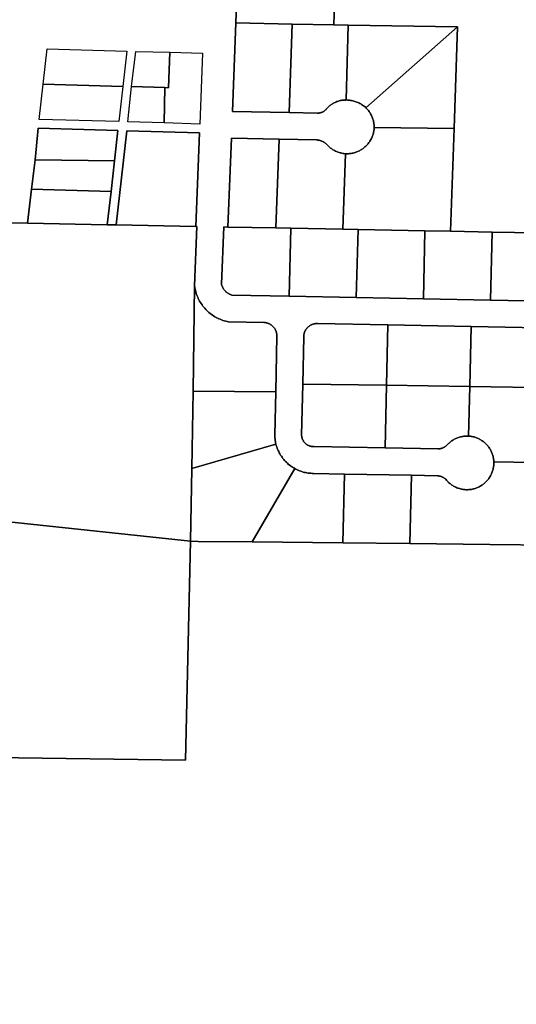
# Model space of a CAD drawing. Header units: feet. Extents: x 1267057 to 1687180, y 137439 to 673336.
# Tile 100 of 159: x 1335667 to 1336593, y 436612 to 438448. Entities that reach past the tile are written whole.
import ezdxf

# ---------------------------------------------------------------- set-up
doc = ezdxf.new("R2010")
doc.units = ezdxf.units.FT
doc.header["$MEASUREMENT"] = 0
doc.layers.add('mercercounty', color=247, linetype='Continuous')

msp = doc.modelspace()

# ---------------------------------------------------------------- linework, layer by layer
at = {"layer": 'mercercounty'}
for points in [[(1336547.9, 438052), (1336470.3, 438053.3), (1336477.1, 438244.8), (1336483.3, 438434.7), (1336279.7, 438437.6), (1336252.7, 438438.2), (1336256.5, 438558.2), (1336264.1, 438794.1), (1336264.8, 438824.8), (1336728.5, 438709.5), (1336727.6, 438678.8), (1336709.2, 438049.2), (1336673.3, 438049.8), (1336547.9, 438052)], [(1336256.5, 438558.2), (1336252.7, 438438.2), (1336174.7, 438439.8), (1336069.7, 438441.9), (1336074.3, 438561.8), (1336256.5, 438558.2)], [(1336069.7, 438441.9), (1336174.7, 438439.8), (1336169.5, 438274.8), (1336063.5, 438276.9), (1336069.7, 438441.9)], [(1336252.7, 438438.2), (1336279.7, 438437.6), (1336275.9, 438298.3), (1336274.3, 438298.2), (1336272.6, 438298.2), (1336271, 438298.1), (1336269.3, 438297.9), (1336267.7, 438297.6), (1336266.1, 438297.4), (1336264.5, 438297), (1336262.8, 438296.6), (1336261.3, 438296.1), (1336259.7, 438295.6), (1336258.1, 438295.1), (1336256.6, 438294.4), (1336255.1, 438293.8), (1336253.6, 438293), (1336252.1, 438292.3), (1336250.7, 438291.4), (1336249.3, 438290.6), (1336247.9, 438289.7), (1336246.6, 438288.7), (1336245.3, 438287.7), (1336244, 438286.6), (1336242.8, 438285.5), (1336241.6, 438284.4), (1336240.4, 438283.2), (1336239.3, 438282), (1336238.2, 438280.7), (1336237.7, 438280.2), (1336237.2, 438279.7), (1336236.7, 438279.2), (1336236.2, 438278.7), (1336235.6, 438278.2), (1336235, 438277.8), (1336234.5, 438277.4), (1336233.9, 438277), (1336233.3, 438276.6), (1336232.6, 438276.3), (1336232, 438275.9), (1336231.3, 438275.6), (1336230.7, 438275.3), (1336230, 438275.1), (1336229.3, 438274.8), (1336228.7, 438274.6), (1336228, 438274.4), (1336227.3, 438274.3), (1336226.6, 438274.1), (1336225.9, 438274), (1336225.2, 438273.9), (1336224.4, 438273.8), (1336223.7, 438273.8), (1336223, 438273.8), (1336222.3, 438273.8), (1336169.5, 438274.8), (1336174.7, 438439.8), (1336252.7, 438438.2)], [(1336312.6, 438283.9), (1336311.1, 438285.2), (1336309.5, 438286.4), (1336307.9, 438287.6), (1336306.2, 438288.8), (1336304.5, 438289.8), (1336302.8, 438290.8), (1336301, 438291.8), (1336299.2, 438292.7), (1336297.4, 438293.5), (1336295.5, 438294.3), (1336293.6, 438295), (1336291.7, 438295.6), (1336289.8, 438296.2), (1336287.9, 438296.7), (1336285.9, 438297.1), (1336283.9, 438297.5), (1336281.9, 438297.8), (1336280, 438298), (1336278, 438298.2), (1336275.9, 438298.3), (1336279.7, 438437.6), (1336483.3, 438434.7), (1336312.6, 438283.9)], [(1336328, 438246.8), (1336328, 438248.6), (1336327.8, 438250.4), (1336327.7, 438252.2), (1336327.5, 438254), (1336327.2, 438255.7), (1336326.8, 438257.5), (1336326.4, 438259.2), (1336326, 438261), (1336325.5, 438262.7), (1336324.9, 438264.4), (1336324.3, 438266), (1336323.6, 438267.7), (1336322.8, 438269.3), (1336322, 438270.9), (1336321.2, 438272.5), (1336320.3, 438274), (1336319.3, 438275.6), (1336318.3, 438277), (1336317.3, 438278.5), (1336316.2, 438279.9), (1336315, 438281.3), (1336313.8, 438282.6), (1336312.6, 438283.9), (1336483.3, 438434.7), (1336477.1, 438244.8), (1336328, 438246.8)], [(1335710.9, 438327.9), (1335718.2, 438393.7), (1335866.7, 438389.4), (1335859.3, 438323.6), (1335851.9, 438257.9), (1335703.5, 438262.1), (1335710.9, 438327.9)], [(1335710.9, 438327.9), (1335718.2, 438393.7), (1335866.7, 438389.4), (1335859.3, 438323.6), (1335710.9, 438327.9)], [(1335946.6, 438387.1), (1336007.6, 438385.3), (1336005.1, 438319.4), (1336002.6, 438253.4), (1335936, 438255.4), (1335868.4, 438257.3), (1335875.7, 438323.1), (1335883.2, 438388.9), (1335946.6, 438387.1)], [(1335946.6, 438387.1), (1335944.1, 438321.1), (1335937.7, 438321.3), (1335875.7, 438323.1), (1335883.2, 438388.9), (1335946.6, 438387.1)], [(1335936, 438255.4), (1335937.7, 438321.3), (1335944.1, 438321.1), (1335946.6, 438387.1), (1336007.6, 438385.3), (1336005.1, 438319.4), (1336002.6, 438253.4), (1335936, 438255.4)], [(1335859.3, 438323.6), (1335851.9, 438257.9), (1335703.5, 438262.1), (1335710.9, 438327.9), (1335859.3, 438323.6)], [(1335936, 438255.4), (1335868.4, 438257.3), (1335875.7, 438323.1), (1335937.7, 438321.3), (1335936, 438255.4)], [(1335843.7, 438184.5), (1335695.5, 438186.5), (1335701.6, 438245.6), (1335850.1, 438241.3), (1335843.7, 438184.5)], [(1335995.4, 438062.4), (1335846.7, 438065.2), (1335866.5, 438240.9), (1336001.9, 438236.9), (1335995.4, 438062.4)], [(1336297.9, 438056.6), (1336269.3, 438057.1), (1336274.7, 438198), (1336276.4, 438197.9), (1336278.2, 438197.9), (1336280, 438198), (1336281.8, 438198.2), (1336283.6, 438198.4), (1336285.3, 438198.6), (1336287.1, 438199), (1336288.8, 438199.3), (1336290.6, 438199.8), (1336292.3, 438200.3), (1336294, 438200.9), (1336295.6, 438201.5), (1336297.3, 438202.2), (1336298.9, 438202.9), (1336300.5, 438203.7), (1336302.1, 438204.6), (1336303.6, 438205.5), (1336305.1, 438206.4), (1336306.6, 438207.4), (1336308, 438208.5), (1336309.4, 438209.6), (1336310.8, 438210.8), (1336312.1, 438212), (1336313.4, 438213.2), (1336314.6, 438214.5), (1336315.8, 438215.9), (1336316.9, 438217.2), (1336318, 438218.7), (1336319, 438220.1), (1336320, 438221.6), (1336320.9, 438223.1), (1336321.8, 438224.7), (1336322.7, 438226.3), (1336323.4, 438227.9), (1336324.1, 438229.5), (1336324.8, 438231.2), (1336325.4, 438232.8), (1336325.9, 438234.5), (1336326.4, 438236.3), (1336326.8, 438238), (1336327.2, 438239.8), (1336327.5, 438241.5), (1336327.7, 438243.3), (1336327.9, 438245.1), (1336328, 438246.8), (1336477.1, 438244.8), (1336470.3, 438053.3), (1336422.4, 438054.1), (1336297.9, 438056.6)], [(1336055.3, 438061.2), (1336061.6, 438227), (1336150.6, 438225.2), (1336144.3, 438059.5), (1336055.3, 438061.2)], [(1336172.8, 438059), (1336144.3, 438059.5), (1336150.6, 438225.2), (1336220.6, 438223.8), (1336221.5, 438223.7), (1336222.5, 438223.6), (1336223.5, 438223.5), (1336224.4, 438223.3), (1336225.4, 438223.1), (1336226.3, 438222.9), (1336227.3, 438222.6), (1336228.2, 438222.3), (1336229.1, 438222), (1336230, 438221.7), (1336230.9, 438221.3), (1336231.8, 438220.9), (1336232.6, 438220.4), (1336233.5, 438219.9), (1336234.3, 438219.4), (1336235.1, 438218.9), (1336235.9, 438218.3), (1336236.7, 438217.7), (1336237.5, 438217.1), (1336238.2, 438216.5), (1336238.9, 438215.8), (1336240.1, 438214.5), (1336241.3, 438213.2), (1336242.6, 438212), (1336243.9, 438210.8), (1336245.3, 438209.6), (1336246.7, 438208.5), (1336248.1, 438207.5), (1336249.6, 438206.5), (1336251.1, 438205.5), (1336252.7, 438204.6), (1336254.2, 438203.8), (1336255.8, 438203), (1336257.4, 438202.2), (1336259.1, 438201.5), (1336260.8, 438200.9), (1336262.4, 438200.3), (1336264.2, 438199.8), (1336265.9, 438199.4), (1336267.6, 438199), (1336269.4, 438198.6), (1336271.1, 438198.3), (1336272.9, 438198.1), (1336274.7, 438198), (1336269.3, 438057.1), (1336172.8, 438059)], [(1335837.3, 438127.6), (1335688.9, 438131.9), (1335695.5, 438186.5), (1335843.7, 438184.5), (1335837.3, 438127.6)], [(1335830.3, 438065.5), (1335681.7, 438068.4), (1335688.9, 438131.9), (1335837.3, 438127.6), (1335830.3, 438065.5)], [(1335450.6, 438072.8), (1335615.5, 438069.7), (1335609.6, 437512.5), (1335646.9, 437511.6), (1335985.5, 437475.3), (1335976.2, 437066.9), (1335619.1, 437071.8), (1335629.4, 437430.7), (1335575.5, 437513.3), (1335546.9, 437514), (1335557.4, 437869.5), (1335256.3, 437877.1), (1335256.4, 437889.7), (1335257.9, 437928.2), (1335425.9, 437925), (1335427.3, 437999), (1335442.1, 437998.7), (1335444.7, 438072.9), (1335450.6, 438072.8)], [(1335681.7, 438068.4), (1335830.3, 438065.5), (1335846.7, 438065.2), (1335995.4, 438062.4), (1335997.3, 438062.4), (1335993, 437951.4), (1335990.5, 437755.4), (1335987.9, 437610.8), (1335985.5, 437475.3), (1335646.9, 437511.6), (1335609.6, 437512.5), (1335615.5, 438069.7), (1335681.7, 438068.4)], [(1336169.3, 437932.4), (1336062.5, 437934.5), (1336061.5, 437934.8), (1336060.6, 437935.1), (1336059.7, 437935.5), (1336058.8, 437935.8), (1336057.9, 437936.3), (1336057.1, 437936.7), (1336056.2, 437937.2), (1336055.4, 437937.7), (1336054.6, 437938.3), (1336053.8, 437938.8), (1336053, 437939.4), (1336052.3, 437940), (1336051.5, 437940.7), (1336050.8, 437941.4), (1336050.1, 437942.1), (1336049.5, 437942.8), (1336048.8, 437943.5), (1336048.2, 437944.3), (1336047.7, 437945.1), (1336047.1, 437945.9), (1336046.6, 437946.7), (1336046.1, 437947.5), (1336045.6, 437948.4), (1336045.2, 437949.3), (1336044.8, 437950.1), (1336044.4, 437951), (1336044, 437952), (1336043.7, 437952.9), (1336043.4, 437953.8), (1336043.2, 437954.8), (1336047.3, 438061.4), (1336055.3, 438061.2), (1336144.3, 438059.5), (1336172.8, 438059), (1336169.3, 437932.4)], [(1336294.5, 437929.9), (1336169.3, 437932.4), (1336172.8, 438059), (1336269.3, 438057.1), (1336297.9, 438056.6), (1336294.5, 437929.9)], [(1336419.7, 437927.4), (1336294.5, 437929.9), (1336297.9, 438056.6), (1336422.4, 438054.1), (1336419.7, 437927.4)], [(1336544.9, 437925), (1336419.7, 437927.4), (1336422.4, 438054.1), (1336470.3, 438053.3), (1336547.9, 438052), (1336544.9, 437925)], [(1336544.9, 437925), (1336547.9, 438052), (1336673.3, 438049.8), (1336669.9, 437915.1), (1336643.1, 437923), (1336544.9, 437925)], [(1335990.5, 437755.4), (1335993, 437951.4), (1335993.4, 437948.7), (1335993.9, 437946), (1335994.5, 437943.3), (1335995.2, 437940.7), (1335996, 437938.1), (1335996.8, 437935.5), (1335997.8, 437932.9), (1335998.8, 437930.4), (1336000, 437927.9), (1336001.2, 437925.4), (1336002.5, 437923), (1336003.9, 437920.7), (1336005.3, 437918.4), (1336006.9, 437916.1), (1336008.5, 437913.9), (1336010.2, 437911.8), (1336012, 437909.7), (1336013.8, 437907.7), (1336015.7, 437905.7), (1336017.7, 437903.9), (1336019.8, 437902), (1336021.9, 437900.3), (1336024, 437898.6), (1336026.3, 437897.1), (1336028.5, 437895.5), (1336030.9, 437894.1), (1336033.2, 437892.8), (1336035.7, 437891.5), (1336038.1, 437890.3), (1336040.6, 437889.2), (1336043.2, 437888.2), (1336045.8, 437887.3), (1336048.4, 437886.5), (1336051, 437885.8), (1336053.6, 437885.1), (1336056.3, 437884.6), (1336122, 437883.3), (1336122.9, 437883.2), (1336123.8, 437883.2), (1336124.6, 437883.1), (1336125.5, 437883), (1336126.3, 437882.8), (1336127.2, 437882.6), (1336128, 437882.4), (1336128.9, 437882.2), (1336129.7, 437881.9), (1336130.5, 437881.6), (1336131.3, 437881.3), (1336132.1, 437880.9), (1336132.9, 437880.5), (1336133.7, 437880.1), (1336134.4, 437879.7), (1336135.2, 437879.2), (1336135.9, 437878.7), (1336136.6, 437878.2), (1336137.3, 437877.7), (1336138, 437877.1), (1336138.6, 437876.5), (1336139.2, 437875.9), (1336139.8, 437875.3), (1336140.4, 437874.6), (1336141, 437874), (1336141.5, 437873.3), (1336142, 437872.6), (1336142.5, 437871.8), (1336143, 437871.1), (1336143.4, 437870.3), (1336143.8, 437869.6), (1336144.2, 437868.8), (1336144.5, 437868), (1336144.9, 437867.2), (1336145.1, 437866.4), (1336145.4, 437865.5), (1336145.7, 437864.7), (1336145.9, 437863.8), (1336146, 437863), (1336146.2, 437862.1), (1336146.3, 437861.3), (1336146.4, 437860.4), (1336146.5, 437859.5), (1336146.5, 437858.7), (1336146.5, 437857.8), (1336144.3, 437753.7), (1335990.5, 437755.4)], [(1336353.5, 437878.7), (1336351.1, 437766.1), (1336194.6, 437768.2), (1336196.5, 437856.8), (1336196.5, 437857.7), (1336196.6, 437858.6), (1336196.7, 437859.4), (1336196.8, 437860.3), (1336196.9, 437861.1), (1336197.1, 437862), (1336197.3, 437862.8), (1336197.6, 437863.7), (1336197.9, 437864.5), (1336198.2, 437865.3), (1336198.5, 437866.1), (1336198.8, 437866.9), (1336199.2, 437867.7), (1336199.6, 437868.5), (1336200.1, 437869.3), (1336200.5, 437870), (1336201, 437870.7), (1336201.5, 437871.4), (1336202.1, 437872.1), (1336202.6, 437872.8), (1336203.2, 437873.4), (1336203.8, 437874), (1336204.5, 437874.7), (1336205.1, 437875.2), (1336205.8, 437875.8), (1336206.5, 437876.3), (1336207.2, 437876.8), (1336207.9, 437877.3), (1336208.7, 437877.8), (1336209.4, 437878.2), (1336210.2, 437878.6), (1336211, 437879), (1336211.8, 437879.4), (1336212.6, 437879.7), (1336213.4, 437880), (1336214.2, 437880.2), (1336215.1, 437880.5), (1336215.9, 437880.7), (1336216.8, 437880.9), (1336217.6, 437881), (1336218.5, 437881.1), (1336219.4, 437881.2), (1336220.3, 437881.3), (1336221.1, 437881.3), (1336222, 437881.3), (1336353.5, 437878.7)], [(1336351.1, 437766.1), (1336353.5, 437878.7), (1336508.7, 437875.7), (1336506.1, 437763.9), (1336351.1, 437766.1)], [(1336508.7, 437875.7), (1336635.4, 437873.2), (1336668.6, 437863.4), (1336666.1, 437761.6), (1336506.1, 437763.9), (1336508.7, 437875.7)], [(1335987.9, 437610.8), (1335990.5, 437755.4), (1336144.3, 437753.7), (1336142.5, 437673.4), (1336142.6, 437670.9), (1336142.8, 437668.4), (1336143, 437666), (1336143.3, 437663.5), (1336143.7, 437661.1), (1336144.2, 437658.7), (1336144.8, 437656.3), (1335987.9, 437610.8)], [(1336348.5, 437649.3), (1336215.1, 437651.8), (1336214.3, 437651.8), (1336213.5, 437651.8), (1336212.7, 437651.9), (1336211.9, 437652), (1336211.2, 437652.1), (1336210.4, 437652.3), (1336209.6, 437652.4), (1336208.9, 437652.6), (1336208.1, 437652.9), (1336207.4, 437653.1), (1336206.7, 437653.4), (1336205.9, 437653.7), (1336205.2, 437654), (1336204.5, 437654.4), (1336203.8, 437654.7), (1336203.2, 437655.2), (1336202.5, 437655.6), (1336201.9, 437656), (1336201.2, 437656.5), (1336200.6, 437657), (1336200, 437657.5), (1336199.4, 437658), (1336198.9, 437658.6), (1336198.4, 437659.1), (1336197.8, 437659.7), (1336197.3, 437660.3), (1336196.9, 437661), (1336196.4, 437661.6), (1336196, 437662.3), (1336195.6, 437662.9), (1336195.2, 437663.6), (1336194.8, 437664.3), (1336194.5, 437665), (1336194.2, 437665.7), (1336193.9, 437666.5), (1336193.7, 437667.2), (1336193.4, 437668), (1336193.2, 437668.7), (1336193, 437669.5), (1336192.9, 437670.3), (1336192.8, 437671), (1336192.7, 437671.8), (1336192.6, 437672.6), (1336192.6, 437673.4), (1336194.6, 437768.2), (1336351.1, 437766.1), (1336348.5, 437649.3)], [(1336351.1, 437766.1), (1336506.1, 437763.9), (1336503.9, 437671.4), (1336502.2, 437671.4), (1336500.5, 437671.5), (1336498.7, 437671.4), (1336497, 437671.3), (1336495.3, 437671.1), (1336493.6, 437670.9), (1336491.9, 437670.6), (1336490.2, 437670.3), (1336488.6, 437669.9), (1336486.9, 437669.4), (1336485.3, 437668.9), (1336483.6, 437668.3), (1336482, 437667.7), (1336480.5, 437667), (1336478.9, 437666.3), (1336477.4, 437665.5), (1336475.9, 437664.6), (1336474.4, 437663.7), (1336473, 437662.8), (1336471.6, 437661.8), (1336470.2, 437660.8), (1336468.9, 437659.7), (1336467.6, 437658.5), (1336466.3, 437657.4), (1336465.1, 437656.2), (1336463.9, 437654.9), (1336462.8, 437653.6), (1336462.1, 437653), (1336461.4, 437652.5), (1336460.6, 437652), (1336459.9, 437651.5), (1336459.1, 437651), (1336458.3, 437650.6), (1336457.5, 437650.2), (1336456.7, 437649.8), (1336455.9, 437649.4), (1336455.1, 437649.1), (1336454.2, 437648.8), (1336453.4, 437648.5), (1336452.5, 437648.3), (1336451.6, 437648.1), (1336450.7, 437647.9), (1336449.9, 437647.8), (1336449, 437647.6), (1336448.1, 437647.5), (1336447.2, 437647.5), (1336348.5, 437649.3), (1336351.1, 437766.1)], [(1335987.9, 437610.8), (1336144.8, 437656.3), (1336145.4, 437653.9), (1336146.2, 437651.6), (1336147, 437649.2), (1336147.9, 437646.9), (1336148.8, 437644.7), (1336149.9, 437642.4), (1336151, 437640.2), (1336152.2, 437638.1), (1336153.5, 437636), (1336154.8, 437633.9), (1336156.2, 437631.9), (1336157.7, 437629.9), (1336159.2, 437628), (1336160.8, 437626.1), (1336162.5, 437624.3), (1336164.2, 437622.6), (1336166, 437620.9), (1336167.8, 437619.2), (1336169.7, 437617.7), (1336171.7, 437616.1), (1336173.7, 437614.7), (1336175.7, 437613.3), (1336177.8, 437612), (1336180, 437610.8), (1336100.1, 437474.1), (1335999.8, 437475.1), (1335985.5, 437475.3), (1335987.9, 437610.8)], [(1336100.1, 437474.1), (1336180, 437610.8), (1336182.1, 437609.7), (1336184.2, 437608.6), (1336186.4, 437607.6), (1336188.7, 437606.7), (1336190.9, 437605.9), (1336193.2, 437605.1), (1336195.5, 437604.4), (1336197.9, 437603.8), (1336200.2, 437603.3), (1336202.6, 437602.9), (1336205, 437602.5), (1336207.4, 437602.2), (1336209.8, 437602), (1336212.2, 437601.9), (1336214.6, 437601.8), (1336272.5, 437600.7), (1336269.6, 437472.3), (1336100.1, 437474.1)], [(1336269.6, 437472.3), (1336272.5, 437600.7), (1336397.3, 437598.4), (1336394.2, 437471), (1336269.6, 437472.3)]]:
    msp.add_lwpolyline(points, close=True, dxfattribs=at)
for points in [[(1336074.3, 438561.8), (1336069.7, 438441.9), (1336063.5, 438276.9), (1336169.5, 438274.8), (1336222.3, 438273.8), (1336223, 438273.8), (1336223.7, 438273.8), (1336224.4, 438273.8), (1336225.2, 438273.9), (1336225.9, 438274), (1336226.6, 438274.1), (1336227.3, 438274.3), (1336228, 438274.4), (1336228.7, 438274.6), (1336229.3, 438274.8), (1336230, 438275.1), (1336230.7, 438275.3), (1336231.3, 438275.6), (1336232, 438275.9), (1336232.6, 438276.3), (1336233.3, 438276.6), (1336233.9, 438277), (1336234.5, 438277.4), (1336235, 438277.8), (1336235.6, 438278.2), (1336236.2, 438278.7), (1336236.7, 438279.2), (1336237.2, 438279.7), (1336237.7, 438280.2), (1336238.2, 438280.7), (1336239.3, 438282), (1336240.4, 438283.2), (1336241.6, 438284.4), (1336242.8, 438285.5), (1336244, 438286.6), (1336245.3, 438287.7), (1336246.6, 438288.7), (1336247.9, 438289.7), (1336249.3, 438290.6), (1336250.7, 438291.4), (1336252.1, 438292.3), (1336253.6, 438293), (1336255.1, 438293.8), (1336256.6, 438294.4), (1336258.1, 438295.1), (1336259.7, 438295.6), (1336261.3, 438296.1), (1336262.8, 438296.6), (1336264.5, 438297), (1336266.1, 438297.4), (1336267.7, 438297.6), (1336269.3, 438297.9), (1336271, 438298.1), (1336272.6, 438298.2), (1336274.3, 438298.2), (1336275.9, 438298.3), (1336278, 438298.2), (1336280, 438298), (1336281.9, 438297.8), (1336283.9, 438297.5), (1336285.9, 438297.1), (1336287.9, 438296.7), (1336289.8, 438296.2), (1336291.7, 438295.6), (1336293.6, 438295), (1336295.5, 438294.3), (1336297.4, 438293.5), (1336299.2, 438292.7), (1336301, 438291.8), (1336302.8, 438290.8), (1336304.5, 438289.8), (1336306.2, 438288.8), (1336307.9, 438287.6), (1336309.5, 438286.4), (1336311.1, 438285.2), (1336312.6, 438283.9), (1336313.8, 438282.6), (1336315, 438281.3), (1336316.2, 438279.9), (1336317.3, 438278.5), (1336318.3, 438277), (1336319.3, 438275.6), (1336320.3, 438274), (1336321.2, 438272.5), (1336322, 438270.9), (1336322.8, 438269.3), (1336323.6, 438267.7), (1336324.3, 438266), (1336324.9, 438264.4), (1336325.5, 438262.7), (1336326, 438261), (1336326.4, 438259.2), (1336326.8, 438257.5), (1336327.2, 438255.7), (1336327.5, 438254), (1336327.7, 438252.2), (1336327.8, 438250.4), (1336328, 438248.6), (1336328, 438246.8), (1336327.9, 438245.1), (1336327.7, 438243.3), (1336327.5, 438241.5), (1336327.2, 438239.8), (1336326.8, 438238), (1336326.4, 438236.3), (1336325.9, 438234.5), (1336325.4, 438232.8), (1336324.8, 438231.2), (1336324.1, 438229.5), (1336323.4, 438227.9), (1336322.7, 438226.3), (1336321.8, 438224.7), (1336320.9, 438223.1), (1336320, 438221.6), (1336319, 438220.1), (1336318, 438218.7), (1336316.9, 438217.2), (1336315.8, 438215.9), (1336314.6, 438214.5), (1336313.4, 438213.2), (1336312.1, 438212), (1336310.8, 438210.8), (1336309.4, 438209.6), (1336308, 438208.5), (1336306.6, 438207.4), (1336305.1, 438206.4), (1336303.6, 438205.5), (1336302.1, 438204.6), (1336300.5, 438203.7), (1336298.9, 438202.9), (1336297.3, 438202.2), (1336295.6, 438201.5), (1336294, 438200.9), (1336292.3, 438200.3), (1336290.6, 438199.8), (1336288.8, 438199.3), (1336287.1, 438199), (1336285.3, 438198.6), (1336283.6, 438198.4), (1336281.8, 438198.2), (1336280, 438198), (1336278.2, 438197.9), (1336276.4, 438197.9), (1336274.7, 438198), (1336272.9, 438198.1), (1336271.1, 438198.3), (1336269.4, 438198.6), (1336267.6, 438199), (1336265.9, 438199.4), (1336264.2, 438199.8), (1336262.4, 438200.3), (1336260.8, 438200.9), (1336259.1, 438201.5), (1336257.4, 438202.2), (1336255.8, 438203), (1336254.2, 438203.8), (1336252.7, 438204.6), (1336251.1, 438205.5), (1336249.6, 438206.5), (1336248.1, 438207.5), (1336246.7, 438208.5), (1336245.3, 438209.6), (1336243.9, 438210.8), (1336242.6, 438212), (1336241.3, 438213.2), (1336240.1, 438214.5), (1336238.9, 438215.8), (1336238.2, 438216.5), (1336237.5, 438217.1), (1336236.7, 438217.7), (1336235.9, 438218.3), (1336235.1, 438218.9), (1336234.3, 438219.4), (1336233.5, 438219.9), (1336232.6, 438220.4), (1336231.8, 438220.9), (1336230.9, 438221.3), (1336230, 438221.7), (1336229.1, 438222), (1336228.2, 438222.3), (1336227.3, 438222.6), (1336226.3, 438222.9), (1336225.4, 438223.1), (1336224.4, 438223.3), (1336223.5, 438223.5), (1336222.5, 438223.6), (1336221.5, 438223.7), (1336220.6, 438223.8), (1336150.6, 438225.2), (1336061.6, 438227), (1336055.3, 438061.2), (1336047.3, 438061.4), (1336043.2, 437954.8), (1336043.4, 437953.8), (1336043.7, 437952.9), (1336044, 437952), (1336044.4, 437951), (1336044.8, 437950.1), (1336045.2, 437949.3), (1336045.6, 437948.4), (1336046.1, 437947.5), (1336046.6, 437946.7), (1336047.1, 437945.9), (1336047.7, 437945.1), (1336048.2, 437944.3), (1336048.8, 437943.5), (1336049.5, 437942.8), (1336050.1, 437942.1), (1336050.8, 437941.4), (1336051.5, 437940.7), (1336052.3, 437940), (1336053, 437939.4), (1336053.8, 437938.8), (1336054.6, 437938.3), (1336055.4, 437937.7), (1336056.2, 437937.2), (1336057.1, 437936.7), (1336057.9, 437936.3), (1336058.8, 437935.8), (1336059.7, 437935.5), (1336060.6, 437935.1), (1336061.5, 437934.8), (1336062.5, 437934.5), (1336169.3, 437932.4), (1336294.5, 437929.9), (1336419.7, 437927.4), (1336544.9, 437925), (1336643.1, 437923)], [(1336635.4, 437873.2), (1336508.7, 437875.7), (1336353.5, 437878.7), (1336222, 437881.3), (1336221.1, 437881.3), (1336220.3, 437881.3), (1336219.4, 437881.2), (1336218.5, 437881.1), (1336217.6, 437881), (1336216.8, 437880.9), (1336215.9, 437880.7), (1336215.1, 437880.5), (1336214.2, 437880.2), (1336213.4, 437880), (1336212.6, 437879.7), (1336211.8, 437879.4), (1336211, 437879), (1336210.2, 437878.6), (1336209.4, 437878.2), (1336208.7, 437877.8), (1336207.9, 437877.3), (1336207.2, 437876.8), (1336206.5, 437876.3), (1336205.8, 437875.8), (1336205.1, 437875.2), (1336204.5, 437874.7), (1336203.8, 437874), (1336203.2, 437873.4), (1336202.6, 437872.8), (1336202.1, 437872.1), (1336201.5, 437871.4), (1336201, 437870.7), (1336200.5, 437870), (1336200.1, 437869.3), (1336199.6, 437868.5), (1336199.2, 437867.7), (1336198.8, 437866.9), (1336198.5, 437866.1), (1336198.2, 437865.3), (1336197.9, 437864.5), (1336197.6, 437863.7), (1336197.3, 437862.8), (1336197.1, 437862), (1336196.9, 437861.1), (1336196.8, 437860.3), (1336196.7, 437859.4), (1336196.6, 437858.6), (1336196.5, 437857.7), (1336196.5, 437856.8), (1336194.6, 437768.2), (1336192.6, 437673.4), (1336192.6, 437672.6), (1336192.7, 437671.8), (1336192.8, 437671), (1336192.9, 437670.3), (1336193, 437669.5), (1336193.2, 437668.7), (1336193.4, 437668), (1336193.7, 437667.2), (1336193.9, 437666.5), (1336194.2, 437665.7), (1336194.5, 437665), (1336194.8, 437664.3), (1336195.2, 437663.6), (1336195.6, 437662.9), (1336196, 437662.3), (1336196.4, 437661.6), (1336196.9, 437661), (1336197.3, 437660.3), (1336197.8, 437659.7), (1336198.4, 437659.1), (1336198.9, 437658.6), (1336199.4, 437658), (1336200, 437657.5), (1336200.6, 437657), (1336201.2, 437656.5), (1336201.9, 437656), (1336202.5, 437655.6), (1336203.2, 437655.2), (1336203.8, 437654.7), (1336204.5, 437654.4), (1336205.2, 437654), (1336205.9, 437653.7), (1336206.7, 437653.4), (1336207.4, 437653.1), (1336208.1, 437652.9), (1336208.9, 437652.6), (1336209.6, 437652.4), (1336210.4, 437652.3), (1336211.2, 437652.1), (1336211.9, 437652), (1336212.7, 437651.9), (1336213.5, 437651.8), (1336214.3, 437651.8), (1336215.1, 437651.8), (1336348.5, 437649.3), (1336447.2, 437647.5), (1336448.1, 437647.5), (1336449, 437647.6), (1336449.9, 437647.8), (1336450.7, 437647.9), (1336451.6, 437648.1), (1336452.5, 437648.3), (1336453.4, 437648.5), (1336454.2, 437648.8), (1336455.1, 437649.1), (1336455.9, 437649.4), (1336456.7, 437649.8), (1336457.5, 437650.2), (1336458.3, 437650.6), (1336459.1, 437651), (1336459.9, 437651.5), (1336460.6, 437652), (1336461.4, 437652.5), (1336462.1, 437653), (1336462.8, 437653.6), (1336463.9, 437654.9), (1336465.1, 437656.2), (1336466.3, 437657.4), (1336467.6, 437658.5), (1336468.9, 437659.7), (1336470.2, 437660.8), (1336471.6, 437661.8), (1336473, 437662.8), (1336474.4, 437663.7), (1336475.9, 437664.6), (1336477.4, 437665.5), (1336478.9, 437666.3), (1336480.5, 437667), (1336482, 437667.7), (1336483.6, 437668.3), (1336485.3, 437668.9), (1336486.9, 437669.4), (1336488.6, 437669.9), (1336490.2, 437670.3), (1336491.9, 437670.6), (1336493.6, 437670.9), (1336495.3, 437671.1), (1336497, 437671.3), (1336498.7, 437671.4), (1336500.5, 437671.5), (1336502.2, 437671.4), (1336503.9, 437671.4), (1336505.6, 437671.3), (1336507.3, 437671.1), (1336509, 437670.8), (1336510.7, 437670.5), (1336512.4, 437670.2), (1336514.1, 437669.8), (1336515.7, 437669.3), (1336517.3, 437668.8), (1336519, 437668.2), (1336520.6, 437667.5), (1336522.1, 437666.8), (1336523.7, 437666.1), (1336525.2, 437665.3), (1336526.7, 437664.4), (1336528.2, 437663.5), (1336529.6, 437662.6), (1336531, 437661.6), (1336532.3, 437660.5), (1336533.7, 437659.4), (1336534.9, 437658.3), (1336536.2, 437657.1), (1336537.4, 437655.9), (1336538.6, 437654.6), (1336539.7, 437653.3), (1336540.7, 437651.9), (1336541.8, 437650.6), (1336542.7, 437649.1), (1336543.7, 437647.7), (1336544.6, 437646.2), (1336545.4, 437644.7), (1336546.2, 437643.2), (1336546.9, 437641.6), (1336547.5, 437640), (1336548.1, 437638.4), (1336548.7, 437636.8), (1336549.2, 437635.1), (1336549.6, 437633.5), (1336550, 437631.8), (1336550.4, 437630.1), (1336550.6, 437628.4), (1336550.8, 437626.7), (1336551, 437625), (1336551.1, 437623.3), (1336551.1, 437621.6), (1336551.1, 437619.9), (1336551, 437618.1), (1336550.9, 437616.4), (1336550.7, 437614.7), (1336550.4, 437613), (1336550.1, 437611.4), (1336549.7, 437609.7), (1336549.3, 437608), (1336548.8, 437606.4), (1336548.2, 437604.8), (1336547.6, 437603.2), (1336547, 437601.6), (1336546.3, 437600), (1336545.5, 437598.5), (1336544.7, 437597), (1336543.8, 437595.5), (1336542.9, 437594), (1336542, 437592.6), (1336540.9, 437591.2), (1336539.9, 437589.9), (1336538.8, 437588.6), (1336537.6, 437587.3), (1336536.4, 437586.1), (1336535.2, 437584.9), (1336533.9, 437583.7), (1336532.6, 437582.6), (1336531.3, 437581.6), (1336529.9, 437580.6), (1336528.5, 437579.6), (1336527, 437578.7), (1336525.5, 437577.8), (1336524, 437577), (1336522.5, 437576.3), (1336520.9, 437575.6), (1336519.4, 437574.9), (1336517.7, 437574.3), (1336516.1, 437573.8), (1336514.5, 437573.3), (1336512.8, 437572.8), (1336511.1, 437572.5), (1336509.4, 437572.1), (1336507.6, 437571.9), (1336505.9, 437571.7), (1336504.2, 437571.6), (1336502.4, 437571.5), (1336500.7, 437571.5), (1336499, 437571.5), (1336497.2, 437571.6), (1336495.5, 437571.8), (1336493.8, 437572), (1336492.1, 437572.3), (1336490.3, 437572.6), (1336488.7, 437573), (1336487, 437573.5), (1336485.3, 437574), (1336483.7, 437574.6), (1336482.1, 437575.2), (1336480.5, 437575.9), (1336478.9, 437576.7), (1336477.3, 437577.5), (1336475.8, 437578.3), (1336474.3, 437579.2), (1336472.9, 437580.2), (1336471.5, 437581.2), (1336470.1, 437582.2), (1336468.7, 437583.3), (1336467.4, 437584.5), (1336466.2, 437585.7), (1336465, 437586.9), (1336463.8, 437588.2), (1336462.6, 437589.5), (1336461.6, 437590.9), (1336460.9, 437591.5), (1336460.2, 437592), (1336459.4, 437592.6), (1336458.7, 437593.1), (1336457.9, 437593.6), (1336457.2, 437594), (1336456.4, 437594.4), (1336455.6, 437594.9), (1336454.8, 437595.2), (1336453.9, 437595.6), (1336453.1, 437595.9), (1336452.2, 437596.2), (1336451.4, 437596.5), (1336450.5, 437596.7), (1336449.6, 437596.9), (1336448.8, 437597.1), (1336447.9, 437597.3), (1336447, 437597.4), (1336446.1, 437597.5), (1336397.3, 437598.4), (1336272.5, 437600.7), (1336214.6, 437601.8), (1336212.2, 437601.9), (1336209.8, 437602), (1336207.4, 437602.2), (1336205, 437602.5), (1336202.6, 437602.9), (1336200.2, 437603.3), (1336197.9, 437603.8), (1336195.5, 437604.4), (1336193.2, 437605.1), (1336190.9, 437605.9), (1336188.7, 437606.7), (1336186.4, 437607.6), (1336184.2, 437608.6), (1336182.1, 437609.7), (1336180, 437610.8), (1336177.8, 437612), (1336175.7, 437613.3), (1336173.7, 437614.7), (1336171.7, 437616.1), (1336169.7, 437617.7), (1336167.8, 437619.2), (1336166, 437620.9), (1336164.2, 437622.6), (1336162.5, 437624.3), (1336160.8, 437626.1), (1336159.2, 437628), (1336157.7, 437629.9), (1336156.2, 437631.9), (1336154.8, 437633.9), (1336153.5, 437636), (1336152.2, 437638.1), (1336151, 437640.2), (1336149.9, 437642.4), (1336148.8, 437644.7), (1336147.9, 437646.9), (1336147, 437649.2), (1336146.2, 437651.6), (1336145.4, 437653.9), (1336144.8, 437656.3), (1336144.2, 437658.7), (1336143.7, 437661.1), (1336143.3, 437663.5), (1336143, 437666), (1336142.8, 437668.4), (1336142.6, 437670.9), (1336142.5, 437673.4), (1336144.3, 437753.7), (1336146.5, 437857.8), (1336146.5, 437858.7), (1336146.5, 437859.5), (1336146.4, 437860.4), (1336146.3, 437861.3), (1336146.2, 437862.1), (1336146, 437863), (1336145.9, 437863.8), (1336145.7, 437864.7), (1336145.4, 437865.5), (1336145.1, 437866.4), (1336144.9, 437867.2), (1336144.5, 437868), (1336144.2, 437868.8), (1336143.8, 437869.6), (1336143.4, 437870.3), (1336143, 437871.1), (1336142.5, 437871.8), (1336142, 437872.6), (1336141.5, 437873.3), (1336141, 437874), (1336140.4, 437874.6), (1336139.8, 437875.3), (1336139.2, 437875.9), (1336138.6, 437876.5), (1336138, 437877.1), (1336137.3, 437877.7), (1336136.6, 437878.2), (1336135.9, 437878.7), (1336135.2, 437879.2), (1336134.4, 437879.7), (1336133.7, 437880.1), (1336132.9, 437880.5), (1336132.1, 437880.9), (1336131.3, 437881.3), (1336130.5, 437881.6), (1336129.7, 437881.9), (1336128.9, 437882.2), (1336128, 437882.4), (1336127.2, 437882.6), (1336126.3, 437882.8), (1336125.5, 437883), (1336124.6, 437883.1), (1336123.8, 437883.2), (1336122.9, 437883.2), (1336122, 437883.3), (1336056.3, 437884.6), (1336053.6, 437885.1), (1336051, 437885.8), (1336048.4, 437886.5), (1336045.8, 437887.3), (1336043.2, 437888.2), (1336040.6, 437889.2), (1336038.1, 437890.3), (1336035.7, 437891.5), (1336033.2, 437892.8), (1336030.9, 437894.1), (1336028.5, 437895.5), (1336026.3, 437897.1), (1336024, 437898.6), (1336021.9, 437900.3), (1336019.8, 437902), (1336017.7, 437903.9), (1336015.7, 437905.7), (1336013.8, 437907.7), (1336012, 437909.7), (1336010.2, 437911.8), (1336008.5, 437913.9), (1336006.9, 437916.1), (1336005.3, 437918.4), (1336003.9, 437920.7), (1336002.5, 437923), (1336001.2, 437925.4), (1336000, 437927.9), (1335998.8, 437930.4), (1335997.8, 437932.9), (1335996.8, 437935.5), (1335996, 437938.1), (1335995.2, 437940.7), (1335994.5, 437943.3), (1335993.9, 437946), (1335993.4, 437948.7), (1335993, 437951.4), (1335997.3, 438062.4), (1335995.4, 438062.4), (1336001.9, 438236.9), (1335866.5, 438240.9), (1335846.7, 438065.2), (1335830.3, 438065.5), (1335837.3, 438127.6), (1335843.7, 438184.5), (1335850.1, 438241.3), (1335701.6, 438245.6), (1335695.5, 438186.5), (1335688.9, 438131.9), (1335681.7, 438068.4), (1335615.5, 438069.7)], [(1336662.6, 437621.7), (1336551.1, 437623.3), (1336551, 437625), (1336550.8, 437626.7), (1336550.6, 437628.4), (1336550.4, 437630.1), (1336550, 437631.8), (1336549.6, 437633.5), (1336549.2, 437635.1), (1336548.7, 437636.8), (1336548.1, 437638.4), (1336547.5, 437640), (1336546.9, 437641.6), (1336546.2, 437643.2), (1336545.4, 437644.7), (1336544.6, 437646.2), (1336543.7, 437647.7), (1336542.7, 437649.1), (1336541.8, 437650.6), (1336540.7, 437651.9), (1336539.7, 437653.3), (1336538.6, 437654.6), (1336537.4, 437655.9), (1336536.2, 437657.1), (1336534.9, 437658.3), (1336533.7, 437659.4), (1336532.3, 437660.5), (1336531, 437661.6), (1336529.6, 437662.6), (1336528.2, 437663.5), (1336526.7, 437664.4), (1336525.2, 437665.3), (1336523.7, 437666.1), (1336522.1, 437666.8), (1336520.6, 437667.5), (1336519, 437668.2), (1336517.3, 437668.8), (1336515.7, 437669.3), (1336514.1, 437669.8), (1336512.4, 437670.2), (1336510.7, 437670.5), (1336509, 437670.8), (1336507.3, 437671.1), (1336505.6, 437671.3), (1336503.9, 437671.4), (1336506.1, 437763.9), (1336506.1, 437763.9), (1336666.1, 437761.6)], [(1336658.4, 437468.3), (1336543.8, 437469.5), (1336394.2, 437471), (1336394.2, 437471), (1336397.3, 437598.4), (1336446.1, 437597.5), (1336447, 437597.4), (1336447.9, 437597.3), (1336448.8, 437597.1), (1336449.6, 437596.9), (1336450.5, 437596.7), (1336451.4, 437596.5), (1336452.2, 437596.2), (1336453.1, 437595.9), (1336453.9, 437595.6), (1336454.8, 437595.2), (1336455.6, 437594.9), (1336456.4, 437594.4), (1336457.2, 437594), (1336457.9, 437593.6), (1336458.7, 437593.1), (1336459.4, 437592.6), (1336460.2, 437592), (1336460.9, 437591.5), (1336461.6, 437590.9), (1336462.6, 437589.5), (1336463.8, 437588.2), (1336465, 437586.9), (1336466.2, 437585.7), (1336467.4, 437584.5), (1336468.7, 437583.3), (1336470.1, 437582.2), (1336471.5, 437581.2), (1336472.9, 437580.2), (1336474.3, 437579.2), (1336475.8, 437578.3), (1336477.3, 437577.5), (1336478.9, 437576.7), (1336480.5, 437575.9), (1336482.1, 437575.2), (1336483.7, 437574.6), (1336485.3, 437574), (1336487, 437573.5), (1336488.7, 437573), (1336490.3, 437572.6), (1336492.1, 437572.3), (1336493.8, 437572), (1336495.5, 437571.8), (1336497.2, 437571.6), (1336499, 437571.5), (1336500.7, 437571.5), (1336502.4, 437571.5), (1336504.2, 437571.6), (1336505.9, 437571.7), (1336507.6, 437571.9), (1336509.4, 437572.1), (1336511.1, 437572.5), (1336512.8, 437572.8), (1336514.5, 437573.3), (1336516.1, 437573.8), (1336517.7, 437574.3), (1336519.4, 437574.9), (1336520.9, 437575.6), (1336522.5, 437576.3), (1336524, 437577), (1336525.5, 437577.8), (1336527, 437578.7), (1336528.5, 437579.6), (1336529.9, 437580.6), (1336531.3, 437581.6), (1336532.6, 437582.6), (1336533.9, 437583.7), (1336535.2, 437584.9), (1336536.4, 437586.1), (1336537.6, 437587.3), (1336538.8, 437588.6), (1336539.9, 437589.9), (1336540.9, 437591.2), (1336542, 437592.6), (1336542.9, 437594), (1336543.8, 437595.5), (1336544.7, 437597), (1336545.5, 437598.5), (1336546.3, 437600), (1336547, 437601.6), (1336547.6, 437603.2), (1336548.2, 437604.8), (1336548.8, 437606.4), (1336549.3, 437608), (1336549.7, 437609.7), (1336550.1, 437611.4), (1336550.4, 437613), (1336550.7, 437614.7), (1336550.9, 437616.4), (1336551, 437618.1), (1336551.1, 437619.9), (1336551.1, 437621.6), (1336551.1, 437623.3), (1336662.6, 437621.7)], [(1336616.1, 435688.5), (1336536.4, 435754.2), (1335947.1, 436248.8), (1335769.1, 436402.2), (1335607.4, 436541.7), (1335608.2, 436576.3), (1335619.1, 437071.8), (1335976.2, 437066.9), (1335985.5, 437475.3), (1335999.8, 437475.1), (1336100.1, 437474.1), (1336269.6, 437472.3), (1336394.2, 437471), (1336543.8, 437469.5), (1336658.4, 437468.3)]]:
    msp.add_lwpolyline(points, dxfattribs=at)

doc.saveas('drawing.dxf')
